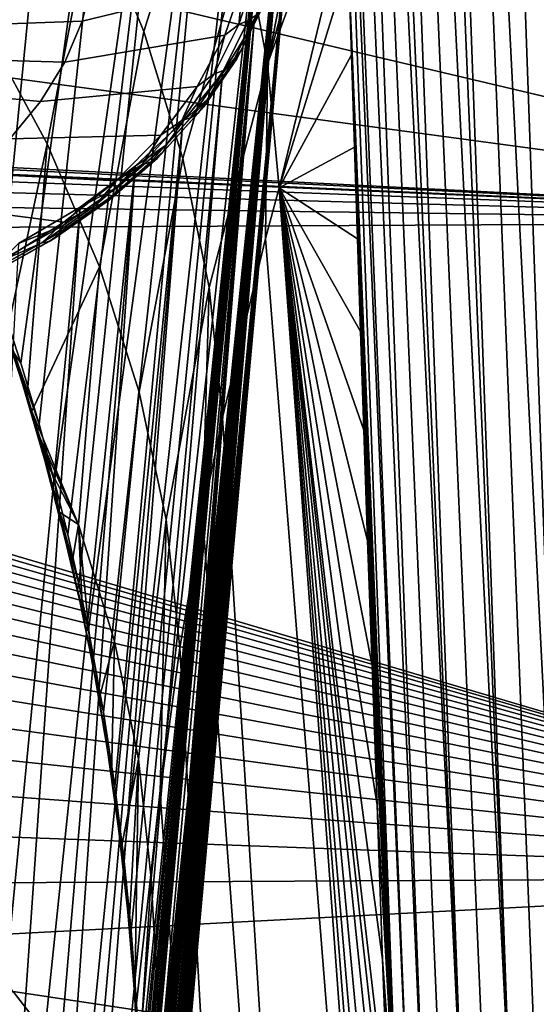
# Model space of a CAD drawing. Header units: metres. Extents: x -24 to 94, y -256 to 25.
# Tile 169 of 195: x 86.34 to 88.87, y -25.39 to -20.58. Entities that reach past the tile are written whole.
import ezdxf

# ---------------------------------------------------------------- set-up
doc = ezdxf.new("R2010")
doc.units = ezdxf.units.M
doc.layers.add('solid_10_061_003_XXX', color=7, linetype='CONTINUOUS')

msp = doc.modelspace()

# ---------------------------------------------------------------- linework, layer by layer
at = {"layer": 'solid_10_061_003_XXX'}
for points in [[(79.277695, -18.678017, 90.949333), (80.146019, -17.531736, 89.887115), (91.313652, -17.288229, 89.66185), (91.504883, -21.566231, 93.626244)], [(86.638802, -17.967012, 108.657417), (86.132408, -21.625027, 111.951897), (86.00679, -21.305752, 111.863602), (86.336075, -17.755859, 108.876373)], [(86.638802, -17.967012, 108.657417), (86.246849, -21.944147, 112.037155), (86.132408, -21.625027, 111.951897)], [(86.908234, -18.195717, 108.413948), (86.349045, -22.256815, 112.118179), (86.246849, -21.944147, 112.037155), (86.638802, -17.967012, 108.657417)], [(86.908234, -18.195717, 108.413948), (86.437607, -22.554651, 112.193741), (86.349045, -22.256815, 112.118179)], [(87.141403, -18.439466, 108.148636), (86.513573, -22.83445, 112.263382), (86.437607, -22.554651, 112.193741), (86.908234, -18.195717, 108.413948)], [(87.141403, -18.439466, 108.148636), (86.578011, -23.094616, 112.327576), (86.513573, -22.83445, 112.263382)], [(87.141403, -18.439466, 108.148636), (86.632843, -23.336348, 112.38678), (86.578011, -23.094616, 112.327576)], [(87.33577, -18.695589, 107.864388), (86.679359, -23.560455, 112.441719), (86.632843, -23.336348, 112.38678), (87.141403, -18.439466, 108.148636)], [(78.31115, -19.781269, 91.971672), (79.277695, -18.678017, 90.949333), (91.504883, -21.566231, 93.626244)], [(87.33577, -18.695589, 107.864388), (86.753044, -23.963642, 112.541206), (86.679359, -23.560455, 112.441719)], [(87.33577, -18.695589, 107.864388), (86.808601, -24.326553, 112.632851), (86.753044, -23.963642, 112.541206)], [(87.489197, -18.961279, 107.564316), (86.852753, -24.676411, 112.724625), (86.808601, -24.326553, 112.632851), (87.33577, -18.695589, 107.864388)], [(86.386238, -19.431681, 114.294289), (86.014412, -18.856472, 113.815994), (85.78373, -20.038515, 112.537773), (86.160278, -20.602028, 113.005493)], [(87.489197, -18.961279, 107.564316), (86.888268, -25.03042, 112.822678), (86.852753, -24.676411, 112.724625)], [(87.600006, -19.233625, 107.251709), (86.914253, -25.385338, 112.930519), (86.888268, -25.03042, 112.822678), (87.489197, -18.961279, 107.564316)], [(87.277084, -19.596519, 116.683304), (87.057541, -19.010717, 116.192001), (86.698799, -20.025761, 114.789291), (86.95076, -20.635281, 115.297989)], [(87.847168, -19.313532, 118.684525), (87.797325, -19.074467, 118.47628), (87.442871, -20.191645, 117.182419), (87.554665, -20.793537, 117.686958)], [(87.600006, -19.233625, 107.251709), (86.929672, -25.732712, 113.052193), (86.914253, -25.385338, 112.930519)], [(87.600006, -19.233625, 107.251709), (86.932091, -25.81078, 113.081085), (86.929672, -25.732712, 113.052193)], [(87.600006, -19.233625, 107.251709), (86.934418, -25.886679, 113.108459), (86.932091, -25.81078, 113.081085)], [(87.600006, -19.233625, 107.251709), (86.936661, -25.960409, 113.134323), (86.934418, -25.886679, 113.108459)], [(87.600006, -19.233625, 107.251709), (86.93882, -26.031931, 113.158653), (86.936661, -25.960409, 113.134323)], [(87.600006, -19.233625, 107.251709), (86.94091, -26.101236, 113.181435), (86.93882, -26.031931, 113.158653)], [(87.600006, -19.233625, 107.251709), (86.942917, -26.168468, 113.202789), (86.94091, -26.101236, 113.181435)], [(87.600006, -19.233625, 107.251709), (86.944847, -26.233747, 113.222794), (86.942917, -26.168468, 113.202789)], [(87.600006, -19.233625, 107.251709), (86.946701, -26.296976, 113.241394), (86.944847, -26.233747, 113.222794)], [(87.600006, -19.233625, 107.251709), (86.949066, -26.378269, 113.264137), (86.946701, -26.296976, 113.241394)], [(87.666977, -19.509645, 106.929993), (86.951302, -26.456303, 113.284668), (86.949066, -26.378269, 113.264137), (87.600006, -19.233625, 107.251709)], [(87.887505, -19.556223, 118.889137), (87.847168, -19.313532, 118.684525), (87.554665, -20.793537, 117.686958)], [(86.698799, -20.025761, 114.789291), (86.386238, -19.431681, 114.294289), (86.160278, -20.602028, 113.005493), (86.477585, -21.185652, 113.490929)], [(87.666977, -19.509645, 106.929993), (86.95343, -26.531013, 113.302948), (86.951302, -26.456303, 113.284668)], [(87.666977, -19.509645, 106.929993), (86.955429, -26.602659, 113.319176), (86.95343, -26.531013, 113.302948)], [(87.666977, -19.509645, 106.929993), (86.957321, -26.671209, 113.333336), (86.955429, -26.602659, 113.319176)], [(87.666977, -19.509645, 106.929993), (86.959106, -26.736797, 113.345543), (86.957321, -26.671209, 113.333336)], [(87.666977, -19.509645, 106.929993), (86.961586, -26.829844, 113.360374), (86.959106, -26.736797, 113.345543)], [(87.666977, -19.509645, 106.929993), (86.963837, -26.916681, 113.371208), (86.961586, -26.829844, 113.360374)], [(87.666977, -19.509645, 106.929993), (86.965881, -26.997498, 113.378235), (86.963837, -26.916681, 113.371208)], [(87.666977, -19.509645, 106.929993), (86.967712, -27.072618, 113.381775), (86.965881, -26.997498, 113.378235)], [(87.666977, -19.509645, 106.929993), (86.969345, -27.142157, 113.381973), (86.967712, -27.072618, 113.381775)], [(87.689384, -19.786314, 106.602692), (86.970802, -27.206345, 113.379105), (86.969345, -27.142157, 113.381973), (87.666977, -19.509645, 106.929993)], [(87.918388, -19.802277, 119.089813), (87.887505, -19.556223, 118.889137), (87.554665, -20.793537, 117.686958)], [(87.442871, -20.191645, 117.182419), (87.277084, -19.596519, 116.683304), (86.95076, -20.635281, 115.297989), (87.141098, -21.256805, 115.817345)], [(78.31115, -19.781269, 91.971672), (91.504883, -21.566231, 93.626244), (77.798111, -20.866322, 92.977165), (77.250748, -20.836596, 92.949593)], [(87.689384, -19.786314, 106.602692), (86.972069, -27.265385, 113.373466), (86.970802, -27.206345, 113.379105)], [(87.689384, -19.786314, 106.602692), (86.973183, -27.319386, 113.365204), (86.972069, -27.265385, 113.373466)], [(87.689384, -19.786314, 106.602692), (86.97493, -27.413193, 113.342308), (86.973183, -27.319386, 113.365204)], [(87.689384, -19.786314, 106.602692), (86.976135, -27.489407, 113.312752), (86.97493, -27.413193, 113.342308)], [(87.689384, -19.786314, 106.602692), (86.976906, -27.551262, 113.278206), (86.976135, -27.489407, 113.312752)], [(87.689384, -19.786314, 106.602692), (86.977333, -27.6022, 113.239204), (86.976906, -27.551262, 113.278206)], [(87.689384, -19.786314, 106.602692), (87.666977, -20.0606, 106.273392), (86.97731, -27.682423, 113.142151), (86.97747, -27.644079, 113.196136)], [(87.689384, -19.786314, 106.602692), (86.97747, -27.644079, 113.196136), (86.977333, -27.6022, 113.239204)], [(87.939865, -20.051346, 119.286133), (87.918388, -19.802277, 119.089813), (87.554665, -20.793537, 117.686958), (87.612404, -21.399714, 118.194565)], [(89.006279, -25.880054, 124.677353), (88.700165, -19.831423, 120.068481), (88.632042, -19.843977, 120.054802), (88.872475, -25.900146, 124.657616)], [(89.006279, -25.880054, 124.677353), (88.792, -19.819292, 120.080605), (88.700165, -19.831423, 120.068481)], [(89.006279, -25.880054, 124.677353), (89.142456, -25.866283, 124.678635), (88.88501, -19.812363, 120.085815), (88.792, -19.819292, 120.080605)], [(88.743721, -25.930994, 124.623436), (88.523239, -19.870817, 120.024002), (88.492561, -19.880022, 120.013153)], [(88.872475, -25.900146, 124.657616), (88.632042, -19.843977, 120.054802), (88.523239, -19.870817, 120.024002), (88.743721, -25.930994, 124.623436)], [(88.743721, -25.930994, 124.623436), (88.439697, -19.897739, 119.992027), (88.362877, -19.928101, 119.955231), (88.622429, -25.972021, 124.57547)], [(88.743721, -25.930994, 124.623436), (88.492561, -19.880022, 120.013153), (88.439697, -19.897739, 119.992027)], [(88.510857, -26.022461, 124.514595), (88.286072, -19.964857, 119.910011), (88.245888, -19.987135, 119.882332)], [(88.622429, -25.972021, 124.57547), (88.362877, -19.928101, 119.955231), (88.286072, -19.964857, 119.910011), (88.510857, -26.022461, 124.514595)], [(88.510857, -26.022461, 124.514595), (88.217331, -20.004467, 119.86068), (88.154793, -20.047663, 119.806366), (88.411102, -26.081367, 124.441963)], [(88.510857, -26.022461, 124.514595), (88.245888, -19.987135, 119.882332), (88.217331, -20.004467, 119.86068)], [(86.95076, -20.635281, 115.297989), (86.698799, -20.025761, 114.789291), (86.477585, -21.185652, 113.490929), (86.73394, -21.785788, 113.99102)], [(87.666977, -20.0606, 106.273392), (87.600006, -20.3295, 105.945694), (86.967491, -27.725813, 112.59211), (86.969276, -27.739445, 112.666443)], [(87.666977, -20.0606, 106.273392), (86.969276, -27.739445, 112.666443), (86.97084, -27.748461, 112.73526)], [(87.666977, -20.0606, 106.273392), (86.97084, -27.748461, 112.73526), (86.972206, -27.753256, 112.798759)], [(87.666977, -20.0606, 106.273392), (86.972206, -27.753256, 112.798759), (86.973373, -27.754107, 112.857071)], [(87.666977, -20.0606, 106.273392), (86.973373, -27.754107, 112.857071), (86.974365, -27.75144, 112.910339)], [(87.666977, -20.0606, 106.273392), (86.974365, -27.75144, 112.910339), (86.975845, -27.737274, 113.002701)], [(87.666977, -20.0606, 106.273392), (86.975845, -27.737274, 113.002701), (86.976784, -27.713745, 113.078575)], [(87.666977, -20.0606, 106.273392), (86.976784, -27.713745, 113.078575), (86.97731, -27.682423, 113.142151)], [(87.939865, -20.051346, 119.286133), (87.612404, -21.399714, 118.194565), (87.952057, -20.303225, 119.47789)], [(88.411102, -26.081367, 124.441963), (88.154793, -20.047663, 119.806366), (88.098999, -20.094067, 119.747536), (88.32502, -26.147644, 124.358925)], [(88.32502, -26.147644, 124.358925), (88.098999, -20.094067, 119.747536), (88.060181, -20.132542, 119.698448)], [(87.482506, -20.123592, 106.608849), (86.700386, -20.377375, 106.666786), (86.648682, -20.584946, 106.413834), (87.436752, -20.39222, 106.283768)], [(88.32502, -26.147644, 124.358925), (88.060181, -20.132542, 119.698448), (88.009529, -20.194855, 119.618423), (88.254227, -26.220047, 124.267036)], [(87.554665, -20.793537, 117.686958), (87.442871, -20.191645, 117.182419), (87.141098, -21.256805, 115.817345), (87.269135, -21.886904, 116.344337)], [(88.254227, -26.220047, 124.267036), (87.995644, -20.215654, 119.591591), (87.976631, -20.248358, 119.549271), (88.20005, -26.297224, 124.168015)], [(88.254227, -26.220047, 124.267036), (88.009529, -20.194855, 119.618423), (87.995644, -20.215654, 119.591591)], [(88.20005, -26.297224, 124.168015), (87.976631, -20.248358, 119.549271), (87.952057, -20.303225, 119.47789)], [(87.542213, -20.331055, 106.266434), (87.460571, -20.582691, 105.957733), (87.499252, -20.555874, 105.923187), (87.581642, -20.301931, 106.234718)], [(87.966652, -20.750216, 119.817787), (87.952057, -20.303225, 119.47789), (87.612404, -21.399714, 118.194565)], [(88.20005, -26.297224, 124.168015), (87.952057, -20.303225, 119.47789), (87.966652, -20.750216, 119.817787)], [(87.600006, -20.3295, 105.945694), (87.489197, -20.590065, 105.623207), (86.945885, -27.441971, 111.835724), (86.947845, -27.472513, 111.898346)], [(87.600006, -20.3295, 105.945694), (86.947845, -27.472513, 111.898346), (86.950325, -27.510401, 111.978928)], [(87.600006, -20.3295, 105.945694), (86.950325, -27.510401, 111.978928), (86.952667, -27.545023, 112.056145)], [(87.600006, -20.3295, 105.945694), (86.952667, -27.545023, 112.056145), (86.954872, -27.576578, 112.130173)], [(87.600006, -20.3295, 105.945694), (86.954872, -27.576578, 112.130173), (86.95694, -27.605162, 112.201096)], [(87.600006, -20.3295, 105.945694), (86.95694, -27.605162, 112.201096), (86.958885, -27.630852, 112.268967)], [(87.600006, -20.3295, 105.945694), (86.958885, -27.630852, 112.268967), (86.960709, -27.653839, 112.333954)], [(87.600006, -20.3295, 105.945694), (86.960709, -27.653839, 112.333954), (86.96241, -27.674114, 112.396042)], [(87.600006, -20.3295, 105.945694), (86.96241, -27.674114, 112.396042), (86.963997, -27.69191, 112.455414)], [(87.600006, -20.3295, 105.945694), (86.963997, -27.69191, 112.455414), (86.965477, -27.70719, 112.512032)], [(87.600006, -20.3295, 105.945694), (86.965477, -27.70719, 112.512032), (86.967491, -27.725813, 112.59211)], [(87.495377, -20.352867, 106.29361), (87.41465, -20.601688, 105.988358), (87.460571, -20.582691, 105.957733), (87.542213, -20.331055, 106.266434)], [(87.41465, -20.601688, 105.988358), (87.495377, -20.352867, 106.29361), (87.436752, -20.39222, 106.283768)], [(87.489197, -20.590065, 105.623207), (87.600006, -20.3295, 105.945694), (87.549316, -20.483103, 105.847687)], [(85.917068, -20.45573, 106.838135), (85.878014, -20.612545, 106.647034), (86.648682, -20.584946, 106.413834), (86.700386, -20.377375, 106.666786)], [(87.436752, -20.39222, 106.283768), (86.648682, -20.584946, 106.413834), (86.563148, -20.786083, 106.164886), (87.345787, -20.653667, 105.962364)], [(87.41465, -20.601688, 105.988358), (87.436752, -20.39222, 106.283768), (87.345787, -20.653667, 105.962364)], [(87.425453, -20.730888, 105.539017), (87.549316, -20.483103, 105.847687), (87.529213, -20.522255, 105.88604), (87.405853, -20.76902, 105.578636)], [(87.489197, -20.590065, 105.623207), (87.549316, -20.483103, 105.847687), (87.425453, -20.730888, 105.539017)], [(87.499252, -20.555874, 105.923187), (87.376724, -20.800987, 105.617844), (87.405853, -20.76902, 105.578636), (87.529213, -20.522255, 105.88604)], [(85.878014, -20.612545, 106.647034), (85.813393, -20.7645, 106.458961), (86.563148, -20.786083, 106.164886), (86.648682, -20.584946, 106.413834)], [(87.489197, -20.590065, 105.623207), (87.33577, -20.839439, 105.309441), (86.841972, -26.624018, 110.268623), (86.882744, -26.7941, 110.628975)], [(87.489197, -20.590065, 105.623207), (86.882744, -26.7941, 110.628975), (86.91246, -26.975401, 110.989822)], [(87.489197, -20.590065, 105.623207), (86.91246, -26.975401, 110.989822), (86.929672, -27.170414, 111.338806)], [(87.489197, -20.590065, 105.623207), (86.929672, -27.170414, 111.338806), (86.932281, -27.215698, 111.416321)], [(87.489197, -20.590065, 105.623207), (86.932281, -27.215698, 111.416321), (86.934784, -27.258799, 111.491653)], [(87.489197, -20.590065, 105.623207), (86.934784, -27.258799, 111.491653), (86.937187, -27.299721, 111.564796)], [(87.489197, -20.590065, 105.623207), (86.937187, -27.299721, 111.564796), (86.939499, -27.338408, 111.635689)], [(87.489197, -20.590065, 105.623207), (86.939499, -27.338408, 111.635689), (86.941719, -27.374922, 111.704391)], [(87.489197, -20.590065, 105.623207), (86.941719, -27.374922, 111.704391), (86.943848, -27.409439, 111.771065)], [(87.489197, -20.590065, 105.623207), (86.943848, -27.409439, 111.771065), (86.945885, -27.441971, 111.835724)], [(87.41465, -20.601688, 105.988358), (87.294594, -20.841858, 105.689171), (87.339157, -20.825577, 105.655159), (87.460571, -20.582691, 105.957733)], [(87.294594, -20.841858, 105.689171), (87.41465, -20.601688, 105.988358), (87.345787, -20.653667, 105.962364)], [(87.33577, -20.839439, 105.309441), (87.489197, -20.590065, 105.623207), (87.425453, -20.730888, 105.539017)], [(87.460571, -20.582691, 105.957733), (87.339157, -20.825577, 105.655159), (87.376724, -20.800987, 105.617844), (87.499252, -20.555874, 105.923187)], [(86.167534, -21.778225, 112.130402), (86.281036, -22.103821, 112.208595), (86.477585, -21.185652, 113.490929), (86.160278, -20.602028, 113.005493)], [(87.141098, -21.256805, 115.817345), (86.95076, -20.635281, 115.297989), (86.73394, -21.785788, 113.99102), (86.928009, -22.398781, 114.502647)], [(87.345787, -20.653667, 105.962364), (86.563148, -20.786083, 106.164886), (86.444717, -20.978584, 105.922691), (87.21067, -20.904871, 105.648407)], [(87.294594, -20.841858, 105.689171), (87.345787, -20.653667, 105.962364), (87.21067, -20.904871, 105.648407)], [(87.262291, -20.967203, 105.239769), (87.425453, -20.730888, 105.539017), (87.405853, -20.76902, 105.578636), (87.243362, -21.004366, 105.280617)], [(87.33577, -20.839439, 105.309441), (87.425453, -20.730888, 105.539017), (87.262291, -20.967203, 105.239769)], [(85.813393, -20.7645, 106.458961), (85.723915, -20.909929, 106.275986), (86.444717, -20.978584, 105.922691), (86.563148, -20.786083, 106.164886)], [(87.376724, -20.800987, 105.617844), (87.215317, -21.034754, 105.321823), (87.243362, -21.004366, 105.280617), (87.405853, -20.76902, 105.578636)], [(87.544792, -21.648352, 117.902901), (87.554665, -20.793537, 117.686958), (87.269135, -21.886904, 116.344337), (87.334511, -22.522181, 116.875946)], [(87.544792, -21.648352, 117.902901), (87.612404, -21.399714, 118.194565), (87.554665, -20.793537, 117.686958)], [(87.980713, -21.200426, 120.155403), (87.966652, -20.750216, 119.817787), (87.612404, -21.399714, 118.194565)], [(88.20005, -26.297224, 124.168015), (87.966652, -20.750216, 119.817787), (87.980713, -21.200426, 120.155403)], [(87.33577, -20.839439, 105.309441), (87.141403, -21.074896, 105.007851), (86.726791, -26.296417, 109.542198), (86.791252, -26.461887, 109.913231)], [(87.33577, -20.839439, 105.309441), (86.791252, -26.461887, 109.913231), (86.841972, -26.624018, 110.268623)], [(87.294594, -20.841858, 105.689171), (87.136436, -21.070911, 105.399117), (87.179222, -21.05722, 105.361832), (87.339157, -20.825577, 105.655159)], [(87.136436, -21.070911, 105.399117), (87.294594, -20.841858, 105.689171), (87.21067, -20.904871, 105.648407)], [(87.141403, -21.074896, 105.007851), (87.33577, -20.839439, 105.309441), (87.262291, -20.967203, 105.239769)], [(87.339157, -20.825577, 105.655159), (87.179222, -21.05722, 105.361832), (87.215317, -21.034754, 105.321823), (87.376724, -20.800987, 105.617844)], [(91.504883, -21.566231, 93.626244), (78.353027, -20.922232, 93.028992), (77.798111, -20.866322, 92.977165)], [(91.504883, -21.566231, 93.626244), (78.913513, -21.005022, 93.105736), (78.353027, -20.922232, 93.028992)], [(85.723915, -20.909929, 106.275986), (85.610565, -21.047241, 106.100105), (86.294678, -21.160339, 105.68988), (86.444717, -20.978584, 105.922691)], [(87.21067, -20.904871, 105.648407), (86.444717, -20.978584, 105.922691), (86.294678, -21.160339, 105.68988), (87.03299, -21.142881, 105.345566)], [(87.136436, -21.070911, 105.399117), (87.21067, -20.904871, 105.648407), (87.03299, -21.142881, 105.345566)], [(87.061493, -21.189625, 104.953018), (87.262291, -20.967203, 105.239769), (87.243362, -21.004366, 105.280617), (87.043388, -21.225872, 104.995041)], [(87.141403, -21.074896, 105.007851), (87.262291, -20.967203, 105.239769), (87.061493, -21.189625, 104.953018)], [(91.504883, -21.566231, 93.626244), (79.013634, -21.022598, 93.122025), (78.913513, -21.005022, 93.105736)], [(91.504883, -21.566231, 93.626244), (79.477905, -21.115349, 93.207993), (79.013634, -21.022598, 93.122025)], [(87.179222, -21.05722, 105.361832), (86.982391, -21.275246, 105.08075), (87.016685, -21.254778, 105.038162), (87.215317, -21.034754, 105.321823)], [(87.215317, -21.034754, 105.321823), (87.016685, -21.254778, 105.038162), (87.043388, -21.225872, 104.995041), (87.243362, -21.004366, 105.280617)], [(87.141403, -21.074896, 105.007851), (86.908234, -21.29385, 104.721733), (86.583694, -26.008627, 108.889236), (86.639748, -26.112429, 109.124748)], [(87.141403, -21.074896, 105.007851), (86.639748, -26.112429, 109.124748), (86.68676, -26.207525, 109.340843)], [(87.141403, -21.074896, 105.007851), (86.68676, -26.207525, 109.340843), (86.726791, -26.296417, 109.542198)], [(86.908234, -21.29385, 104.721733), (87.141403, -21.074896, 105.007851), (87.061493, -21.189625, 104.953018)], [(87.136436, -21.070911, 105.399117), (86.941811, -21.286499, 105.121178), (86.982391, -21.275246, 105.08075), (87.179222, -21.05722, 105.361832)], [(86.941811, -21.286499, 105.121178), (87.136436, -21.070911, 105.399117), (87.03299, -21.142881, 105.345566)], [(91.504883, -21.566231, 93.626244), (80.04435, -21.253828, 93.336342), (79.477905, -21.115349, 93.207993)], [(87.03299, -21.142881, 105.345566), (86.294678, -21.160339, 105.68988), (86.114685, -21.329357, 105.469017), (86.814827, -21.364912, 105.057411)], [(86.941811, -21.286499, 105.121178), (87.03299, -21.142881, 105.345566), (86.814827, -21.364912, 105.057411)], [(86.281036, -22.103821, 112.208595), (86.379936, -22.415918, 112.281372), (86.477585, -21.185652, 113.490929)], [(86.379936, -22.415918, 112.281372), (86.402351, -22.491074, 112.298584), (86.73394, -21.785788, 113.99102), (86.477585, -21.185652, 113.490929)], [(87.016685, -21.254778, 105.038162), (86.782867, -21.458799, 104.769775), (86.807999, -21.431271, 104.724838), (87.043388, -21.225872, 104.995041)], [(86.825134, -21.395868, 104.681702), (87.061493, -21.189625, 104.953018), (87.043388, -21.225872, 104.995041), (86.807999, -21.431271, 104.724838)], [(86.908234, -21.29385, 104.721733), (87.061493, -21.189625, 104.953018), (86.825134, -21.395868, 104.681702)], [(87.995094, -21.649, 120.492317), (87.980713, -21.200426, 120.155403), (87.612404, -21.399714, 118.194565)], [(88.20005, -26.297224, 124.168015), (87.980713, -21.200426, 120.155403), (87.995094, -21.649, 120.492317)], [(91.504883, -21.566231, 93.626244), (80.611153, -21.421087, 93.491356), (80.04435, -21.253828, 93.336342)], [(86.941811, -21.286499, 105.121178), (86.712715, -21.486406, 104.8582), (86.750702, -21.477413, 104.814796), (86.982391, -21.275246, 105.08075)], [(86.982391, -21.275246, 105.08075), (86.750702, -21.477413, 104.814796), (86.782867, -21.458799, 104.769775), (87.016685, -21.254778, 105.038162)], [(87.269135, -21.886904, 116.344337), (87.141098, -21.256805, 115.817345), (86.928009, -22.398781, 114.502647), (87.05883, -23.020937, 115.022682)], [(86.908234, -21.29385, 104.721733), (86.638802, -21.493906, 104.454231), (86.350693, -25.649319, 108.082939), (86.439827, -25.776184, 108.365204)], [(86.908234, -21.29385, 104.721733), (86.439827, -25.776184, 108.365204), (86.517479, -25.896719, 108.635887)], [(86.908234, -21.29385, 104.721733), (86.517479, -25.896719, 108.635887), (86.583694, -26.008627, 108.889236)], [(86.638802, -21.493906, 104.454231), (86.908234, -21.29385, 104.721733), (86.825134, -21.395868, 104.681702)], [(86.712715, -21.486406, 104.8582), (86.941811, -21.286499, 105.121178), (86.814827, -21.364912, 105.057411)], [(86.814827, -21.364912, 105.057411), (86.114685, -21.329357, 105.469017), (85.906708, -21.483786, 105.26252), (86.558739, -21.568361, 104.787292)], [(86.712715, -21.486406, 104.8582), (86.814827, -21.364912, 105.057411), (86.558739, -21.568361, 104.787292)], [(86.807999, -21.431271, 104.724838), (86.539597, -21.618452, 104.472786), (86.555626, -21.583822, 104.428604), (86.825134, -21.395868, 104.681702)], [(86.638802, -21.493906, 104.454231), (86.825134, -21.395868, 104.681702), (86.555626, -21.583822, 104.428604)], [(88.378632, -31.853605, 128.202423), (87.612404, -21.399714, 118.194565), (87.544792, -21.648352, 117.902901), (88.40258, -32.445599, 128.649979)], [(88.010155, -22.101892, 120.83403), (87.995094, -21.649, 120.492317), (87.612404, -21.399714, 118.194565)], [(88.026619, -22.584473, 121.198906), (88.010155, -22.101892, 120.83403), (87.612404, -21.399714, 118.194565)], [(88.04528, -23.123987, 121.60659), (88.026619, -22.584473, 121.198906), (87.612404, -21.399714, 118.194565)], [(88.066689, -23.734802, 122.06765), (88.04528, -23.123987, 121.60659), (87.612404, -21.399714, 118.194565)], [(88.091042, -24.417242, 122.582741), (88.066689, -23.734802, 122.06765), (87.612404, -21.399714, 118.194565)], [(88.118576, -25.173111, 123.153603), (88.091042, -24.417242, 122.582741), (87.612404, -21.399714, 118.194565)], [(88.149742, -26.012222, 123.787544), (88.118576, -25.173111, 123.153603), (87.612404, -21.399714, 118.194565)], [(88.163048, -26.36595, 124.054794), (88.149742, -26.012222, 123.787544), (87.612404, -21.399714, 118.194565)], [(88.185051, -26.946053, 124.493095), (88.163048, -26.36595, 124.054794), (87.612404, -21.399714, 118.194565)], [(88.225021, -27.98464, 125.277893), (88.185051, -26.946053, 124.493095), (87.612404, -21.399714, 118.194565)], [(88.270203, -29.139698, 126.150879), (88.225021, -27.98464, 125.277893), (87.612404, -21.399714, 118.194565)], [(88.321205, -30.424459, 127.122025), (88.270203, -29.139698, 126.150879), (87.612404, -21.399714, 118.194565)], [(88.378632, -31.853605, 128.202423), (88.321205, -30.424459, 127.122025), (87.612404, -21.399714, 118.194565)], [(91.504883, -21.566231, 93.626244), (81.176453, -21.617716, 93.673592), (80.611153, -21.421087, 93.491356)], [(86.750702, -21.477413, 104.814796), (86.486519, -21.661652, 104.566704), (86.516266, -21.644726, 104.519409), (86.782867, -21.458799, 104.769775)], [(86.782867, -21.458799, 104.769775), (86.516266, -21.644726, 104.519409), (86.539597, -21.618452, 104.472786), (86.807999, -21.431271, 104.724838)], [(86.558739, -21.568361, 104.787292), (85.906708, -21.483786, 105.26252), (85.673019, -21.621933, 105.072655), (86.267723, -21.750841, 104.538406)], [(86.638802, -21.493906, 104.454231), (86.336075, -21.672871, 104.20826), (86.136597, -25.378479, 107.495071), (86.249588, -25.516285, 107.791473)], [(86.638802, -21.493906, 104.454231), (86.249588, -25.516285, 107.791473), (86.350693, -25.649319, 108.082939)], [(86.336075, -21.672871, 104.20826), (86.638802, -21.493906, 104.454231), (86.555626, -21.583822, 104.428604)], [(86.712715, -21.486406, 104.8582), (86.451485, -21.668583, 104.612885), (86.486519, -21.661652, 104.566704), (86.750702, -21.477413, 104.814796)], [(86.451485, -21.668583, 104.612885), (86.712715, -21.486406, 104.8582), (86.558739, -21.568361, 104.787292)], [(91.504883, -21.566231, 93.626244), (91.63549, -24.767933, 96.593231), (81.738243, -21.84424, 93.88353), (81.176453, -21.617716, 93.673592)], [(86.539597, -21.618452, 104.472786), (86.240944, -21.785496, 104.24147), (86.255737, -21.751554, 104.196335), (86.555626, -21.583822, 104.428604)], [(86.336075, -21.672871, 104.20826), (86.555626, -21.583822, 104.428604), (86.255737, -21.751554, 104.196335)], [(86.451485, -21.668583, 104.612885), (86.558739, -21.568361, 104.787292), (86.267723, -21.750841, 104.538406)], [(86.486519, -21.661652, 104.566704), (86.192566, -21.826067, 104.33902), (86.219612, -21.81065, 104.289642), (86.516266, -21.644726, 104.519409)], [(86.516266, -21.644726, 104.519409), (86.219612, -21.81065, 104.289642), (86.240944, -21.785496, 104.24147), (86.539597, -21.618452, 104.472786)], [(88.40258, -32.445599, 128.649979), (87.544792, -21.648352, 117.902901), (87.334511, -22.522181, 116.875946), (88.044266, -33.872974, 127.011909)], [(88.20005, -26.297224, 124.168015), (87.995094, -21.649, 120.492317), (88.010155, -22.101892, 120.83403)], [(86.451485, -21.668583, 104.612885), (86.16082, -21.831161, 104.387749), (86.192566, -21.826067, 104.33902), (86.486519, -21.661652, 104.566704)], [(86.16082, -21.831161, 104.387749), (86.451485, -21.668583, 104.612885), (86.267723, -21.750841, 104.538406)], [(86.402351, -22.491074, 112.298584), (86.631096, -23.04516, 112.763641), (86.73394, -21.785788, 113.99102)], [(86.806046, -23.615419, 113.240204), (86.928009, -22.398781, 114.502647), (86.73394, -21.785788, 113.99102), (86.631096, -23.04516, 112.763641)], [(91.63549, -24.767933, 96.593231), (82.017143, -21.96887, 93.999031), (81.738243, -21.84424, 93.88353)], [(87.237244, -23.001003, 116.311996), (87.269135, -21.886904, 116.344337), (87.05883, -23.020937, 115.022682), (87.125793, -23.648556, 115.547935)], [(87.237244, -23.001003, 116.311996), (87.334511, -22.522181, 116.875946), (87.269135, -21.886904, 116.344337)], [(86.246849, -21.944147, 112.037155), (86.349045, -22.256815, 112.118179), (86.315872, -22.208086, 112.141098)], [(91.63549, -24.767933, 96.593231), (82.294418, -22.101141, 94.121613), (82.017143, -21.96887, 93.999031)], [(86.233871, -21.985975, 112.122871), (86.315872, -22.208086, 112.141098), (86.355835, -22.357399, 112.219978)], [(86.233871, -21.985975, 112.122871), (86.355835, -22.357399, 112.219978), (86.321594, -22.236279, 112.230179)], [(91.63549, -24.767933, 96.593231), (82.569763, -22.241117, 94.251343), (82.294418, -22.101141, 94.121613)], [(86.321594, -22.236279, 112.230179), (86.379936, -22.415918, 112.281372), (86.281036, -22.103821, 112.208595)], [(88.20005, -26.297224, 124.168015), (88.010155, -22.101892, 120.83403), (88.026619, -22.584473, 121.198906)], [(86.437607, -22.554651, 112.193741), (86.431335, -22.589994, 112.238823), (86.315872, -22.208086, 112.141098)], [(86.355835, -22.357399, 112.219978), (86.315872, -22.208086, 112.141098), (86.431335, -22.589994, 112.238823)], [(86.349045, -22.256815, 112.118179), (86.437607, -22.554651, 112.193741), (86.315872, -22.208086, 112.141098)], [(86.321594, -22.236279, 112.230179), (86.437347, -22.61199, 112.326202), (86.379936, -22.415918, 112.281372)], [(86.355835, -22.357399, 112.219978), (86.437347, -22.61199, 112.326202), (86.321594, -22.236279, 112.230179)], [(91.63549, -24.767933, 96.593231), (82.842873, -22.388857, 94.38826), (82.569763, -22.241117, 94.251343)], [(86.355835, -22.357399, 112.219978), (86.465904, -22.733055, 112.315536), (86.437347, -22.61199, 112.326202)], [(86.355835, -22.357399, 112.219978), (86.431335, -22.589994, 112.238823), (86.465904, -22.733055, 112.315536)], [(91.63549, -24.767933, 96.593231), (83.113571, -22.544386, 94.532394), (82.842873, -22.388857, 94.38826)], [(86.437347, -22.61199, 112.326202), (86.402351, -22.491074, 112.298584), (86.379936, -22.415918, 112.281372)], [(86.924736, -24.193785, 113.724106), (87.05883, -23.020937, 115.022682), (86.928009, -22.398781, 114.502647), (86.806046, -23.615419, 113.240204)], [(86.437347, -22.61199, 112.326202), (86.631096, -23.04516, 112.763641), (86.402351, -22.491074, 112.298584)], [(88.044266, -33.872974, 127.011909), (87.334511, -22.522181, 116.875946), (87.237244, -23.001003, 116.311996)], [(91.63549, -24.767933, 96.593231), (83.381462, -22.707802, 94.683838), (83.113571, -22.544386, 94.532394)], [(86.437607, -22.554651, 112.193741), (86.513573, -22.83445, 112.263382), (86.431335, -22.589994, 112.238823)], [(86.513573, -22.83445, 112.263382), (86.534561, -22.975842, 112.335358), (86.431335, -22.589994, 112.238823)], [(86.465904, -22.733055, 112.315536), (86.431335, -22.589994, 112.238823), (86.534561, -22.975842, 112.335358)], [(86.474686, -22.7463, 112.356728), (86.631096, -23.04516, 112.763641), (86.437347, -22.61199, 112.326202)], [(86.465904, -22.733055, 112.315536), (86.474686, -22.7463, 112.356728), (86.437347, -22.61199, 112.326202)], [(88.20005, -26.297224, 124.168015), (88.026619, -22.584473, 121.198906), (88.04528, -23.123987, 121.60659)], [(91.63549, -24.767933, 96.593231), (83.646461, -22.879126, 94.842613), (83.381462, -22.707802, 94.683838)], [(86.465904, -22.733055, 112.315536), (86.564293, -23.112293, 112.410149), (86.537201, -22.985767, 112.410332), (86.474686, -22.7463, 112.356728)], [(86.465904, -22.733055, 112.315536), (86.534561, -22.975842, 112.335358), (86.564293, -23.112293, 112.410149)], [(86.474686, -22.7463, 112.356728), (86.537201, -22.985767, 112.410332), (86.631096, -23.04516, 112.763641)], [(86.513573, -22.83445, 112.263382), (86.578011, -23.094616, 112.327576), (86.534561, -22.975842, 112.335358)], [(91.63549, -24.767933, 96.593231), (83.908203, -23.058514, 95.008858), (83.646461, -22.879126, 94.842613)], [(86.632843, -23.336348, 112.38678), (86.62574, -23.364912, 112.431511), (86.534561, -22.975842, 112.335358)], [(86.564293, -23.112293, 112.410149), (86.534561, -22.975842, 112.335358), (86.62574, -23.364912, 112.431511)], [(86.578011, -23.094616, 112.327576), (86.632843, -23.336348, 112.38678), (86.534561, -22.975842, 112.335358)], [(86.537201, -22.985767, 112.410332), (86.598312, -23.240442, 112.467125), (86.631096, -23.04516, 112.763641)], [(86.564293, -23.112293, 112.410149), (86.598312, -23.240442, 112.467125), (86.537201, -22.985767, 112.410332)], [(88.044266, -33.872974, 127.011909), (87.237244, -23.001003, 116.311996), (87.125793, -23.648556, 115.547935), (87.787117, -35.286495, 125.345535)], [(86.598312, -23.240442, 112.467125), (86.649918, -23.475691, 112.51931), (86.631096, -23.04516, 112.763641)], [(86.693718, -23.693632, 112.567886), (86.731194, -23.897165, 112.613556), (86.806046, -23.615419, 113.240204), (86.631096, -23.04516, 112.763641)], [(86.649918, -23.475691, 112.51931), (86.693718, -23.693632, 112.567886), (86.631096, -23.04516, 112.763641)], [(86.924736, -24.193785, 113.724106), (86.986565, -24.777039, 114.212631), (87.030106, -24.358126, 114.708885), (87.05883, -23.020937, 115.022682)], [(87.030106, -24.358126, 114.708885), (87.125793, -23.648556, 115.547935), (87.05883, -23.020937, 115.022682)], [(91.63549, -24.767933, 96.593231), (84.166611, -23.245998, 95.18261), (83.908203, -23.058514, 95.008858)], [(86.564293, -23.112293, 112.410149), (86.649918, -23.475691, 112.51931), (86.598312, -23.240442, 112.467125)], [(86.564293, -23.112293, 112.410149), (86.62574, -23.364912, 112.431511), (86.649918, -23.475691, 112.51931)], [(88.20005, -26.297224, 124.168015), (88.04528, -23.123987, 121.60659), (88.066689, -23.734802, 122.06765)], [(91.63549, -24.767933, 96.593231), (84.42131, -23.441721, 95.363991), (84.166611, -23.245998, 95.18261)], [(86.632843, -23.336348, 112.38678), (86.679359, -23.560455, 112.441719), (86.62574, -23.364912, 112.431511)], [(86.679359, -23.560455, 112.441719), (86.705009, -23.756432, 112.528267), (86.62574, -23.364912, 112.431511)], [(86.649918, -23.475691, 112.51931), (86.62574, -23.364912, 112.431511), (86.705009, -23.756432, 112.528267)], [(91.63549, -24.767933, 96.593231), (84.672218, -23.645794, 95.553116), (84.42131, -23.441721, 95.363991)], [(86.649918, -23.475691, 112.51931), (86.731194, -23.897165, 112.613556), (86.693718, -23.693632, 112.567886)], [(86.649918, -23.475691, 112.51931), (86.705009, -23.756432, 112.528267), (86.731194, -23.897165, 112.613556)], [(86.679359, -23.560455, 112.441719), (86.753044, -23.963642, 112.541206), (86.705009, -23.756432, 112.528267)], [(86.731194, -23.897165, 112.613556), (86.79187, -24.272957, 112.699585), (86.806046, -23.615419, 113.240204)], [(86.79187, -24.272957, 112.699585), (86.839706, -24.632154, 112.785332), (86.924736, -24.193785, 113.724106), (86.806046, -23.615419, 113.240204)], [(91.63549, -24.767933, 96.593231), (84.91906, -23.858316, 95.750069), (84.672218, -23.645794, 95.553116)], [(87.787117, -35.286495, 125.345535), (87.125793, -23.648556, 115.547935), (87.030106, -24.358126, 114.708885)], [(86.753044, -23.963642, 112.541206), (86.772491, -24.149662, 112.626801), (86.705009, -23.756432, 112.528267)], [(86.731194, -23.897165, 112.613556), (86.705009, -23.756432, 112.528267), (86.772491, -24.149662, 112.626801)], [(88.20005, -26.297224, 124.168015), (88.066689, -23.734802, 122.06765), (88.091042, -24.417242, 122.582741)], [(91.63549, -24.767933, 96.593231), (85.161842, -24.079723, 95.955254), (84.91906, -23.858316, 95.750069)], [(86.731194, -23.897165, 112.613556), (86.772491, -24.149662, 112.626801), (86.79187, -24.272957, 112.699585)], [(86.753044, -23.963642, 112.541206), (86.808601, -24.326553, 112.632851), (86.772491, -24.149662, 112.626801)], [(91.63549, -24.767933, 96.593231), (85.400627, -24.310282, 96.168915), (85.161842, -24.079723, 95.955254)], [(86.828209, -24.543985, 112.728951), (86.79187, -24.272957, 112.699585), (86.772491, -24.149662, 112.626801)], [(86.808601, -24.326553, 112.632851), (86.828209, -24.543985, 112.728951), (86.772491, -24.149662, 112.626801)], [(86.839706, -24.632154, 112.785332), (86.877991, -24.995117, 112.877357), (86.924736, -24.193785, 113.724106)], [(86.877991, -24.995117, 112.877357), (86.906281, -25.359615, 112.979736), (86.924736, -24.193785, 113.724106)], [(86.906281, -25.359615, 112.979736), (86.923836, -25.716576, 113.097237), (86.986565, -24.777039, 114.212631), (86.924736, -24.193785, 113.724106)], [(86.828209, -24.543985, 112.728951), (86.839706, -24.632154, 112.785332), (86.79187, -24.272957, 112.699585)], [(91.63549, -24.767933, 96.593231), (85.634811, -24.550047, 96.391113), (85.400627, -24.310282, 96.168915)], [(86.808601, -24.326553, 112.632851), (86.852753, -24.676411, 112.724625), (86.828209, -24.543985, 112.728951)], [(87.632454, -36.702969, 123.669212), (87.787117, -35.286495, 125.345535), (87.030106, -24.358126, 114.708885), (86.986565, -24.777039, 114.212631)], [(88.20005, -26.297224, 124.168015), (88.091042, -24.417242, 122.582741), (88.118576, -25.173111, 123.153603)], [(86.872185, -24.938786, 112.836716), (86.839706, -24.632154, 112.785332), (86.828209, -24.543985, 112.728951)], [(86.852753, -24.676411, 112.724625), (86.872185, -24.938786, 112.836716), (86.828209, -24.543985, 112.728951)], [(91.63549, -24.767933, 96.593231), (85.864273, -24.799023, 96.621841), (85.634811, -24.550047, 96.391113)], [(86.872185, -24.938786, 112.836716), (86.877991, -24.995117, 112.877357), (86.839706, -24.632154, 112.785332)], [(86.852753, -24.676411, 112.724625), (86.888268, -25.03042, 112.822678), (86.872185, -24.938786, 112.836716)], [(91.63549, -24.767933, 96.593231), (86.089409, -25.058468, 96.862274), (85.864273, -24.799023, 96.621841)], [(91.63549, -24.767933, 96.593231), (91.688126, -26.139465, 97.86422), (86.310249, -25.328625, 97.112633), (86.089409, -25.058468, 96.862274)], [(86.926765, -25.802328, 113.127708), (87.632454, -36.702969, 123.669212), (86.986565, -24.777039, 114.212631), (86.923836, -25.716576, 113.097237)], [(86.904221, -25.332035, 112.954231), (86.877991, -24.995117, 112.877357), (86.872185, -24.938786, 112.836716)], [(86.888268, -25.03042, 112.822678), (86.904221, -25.332035, 112.954231), (86.872185, -24.938786, 112.836716)], [(86.904221, -25.332035, 112.954231), (86.906281, -25.359615, 112.979736), (86.877991, -24.995117, 112.877357)], [(86.888268, -25.03042, 112.822678), (86.914253, -25.385338, 112.930519), (86.904221, -25.332035, 112.954231)], [(88.20005, -26.297224, 124.168015), (88.118576, -25.173111, 123.153603), (88.149742, -26.012222, 123.787544)], [(86.359627, -25.811941, 97.576256), (86.057457, -25.45318, 97.245796), (86.310249, -25.328625, 97.112633), (86.527504, -25.611435, 97.374718)], [(91.688126, -26.139465, 97.86422), (86.527504, -25.611435, 97.374718), (86.310249, -25.328625, 97.112633)], [(86.923836, -25.716576, 113.097237), (86.906281, -25.359615, 112.979736), (86.904221, -25.332035, 112.954231)], [(86.914253, -25.385338, 112.930519), (86.929672, -25.732712, 113.052193), (86.923836, -25.716576, 113.097237), (86.904221, -25.332035, 112.954231)]]:
    msp.add_3dface(points, dxfattribs=at)

doc.saveas('drawing.dxf')
